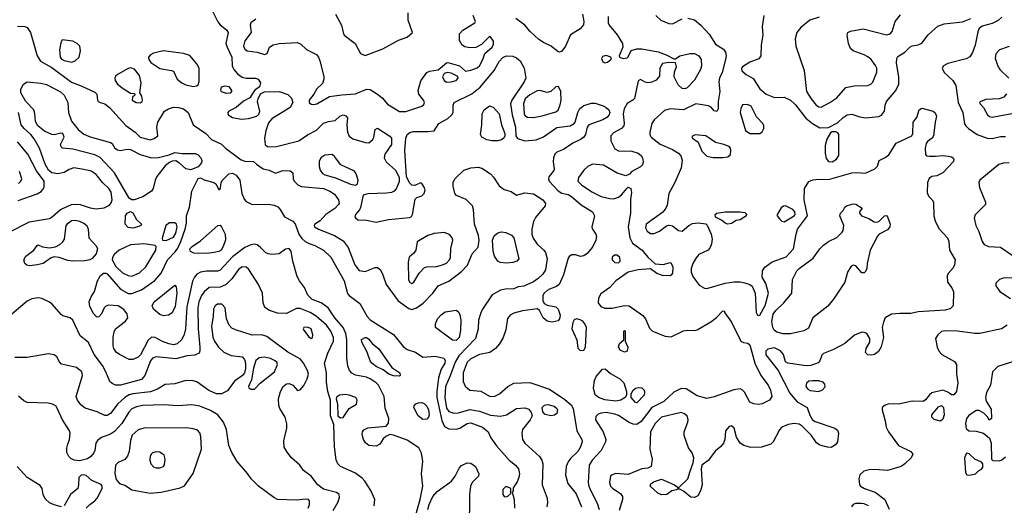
# Model space of a CAD drawing. Extents: x 1173079 to 1307053, y 522583 to 678478.
# Tile 206 of 256: x 1210414 to 1218425, y 601378 to 605330. Entities that reach past the tile are written whole.
import ezdxf

# ---------------------------------------------------------------- set-up
doc = ezdxf.new("R2010")
doc.units = 0

msp = doc.modelspace()

# ---------------------------------------------------------------- linework, layer by layer
at = {"layer": '0CON20XD'}
for points in [[(1211985.6, 605395), (1212025, 605312), (1212045, 605287.5), (1212095, 605246), (1212108.6, 605225), (1212092.1, 605135), (1212100.4, 605105), (1212139.4, 605025), (1212143.5, 604955), (1212155, 604923.6), (1212185, 604890.3), (1212225, 604862), (1212255, 604853.1), (1212333.3, 604855), (1212354, 604845), (1212374, 604815), (1212366.1, 604783.9), (1212325, 604753.8), (1212287.3, 604692.7), (1212235, 604668.2), (1212174.3, 604615.7), (1212115.8, 604585), (1212105.8, 604575), (1212110, 604555), (1212143.8, 604535), (1212215, 604519.2), (1212275, 604524.7), (1212342.5, 604545), (1212359.4, 604560.6), (1212366.4, 604583.6), (1212348.6, 604665), (1212353, 604687), (1212374.2, 604725.8), (1212405, 604743.8), (1212524.3, 604744.3), (1212595, 604720), (1212625, 604692.5), (1212635.4, 604655), (1212615.3, 604614.7), (1212466.2, 604523.8), (1212438.3, 604491.7), (1212415.6, 604425), (1212404.5, 604365), (1212410.9, 604310.9), (1212434.5, 604294.5), (1212503.2, 604296.8), (1212685, 604344.7), (1212755, 604394.2), (1212827.9, 604432.1), (1212885, 604488.1), (1212925, 604502.5), (1212981.7, 604508.3), (1213017.5, 604545), (1213045, 604556), (1213068.3, 604548.3), (1213081.7, 604531.7), (1213076.7, 604475), (1213081.4, 604415), (1213093.4, 604383.4), (1213125, 604360.4), (1213225, 604331.4), (1213255, 604328.8), (1213285.7, 604354.3), (1213296, 604375), (1213306.7, 604435), (1213325, 604446.2), (1213425, 604383.3), (1213437.5, 604365), (1213437.5, 604315), (1213383.5, 604236.5), (1213380, 604205), (1213395, 604174.2), (1213475, 604103.8), (1213500, 604045), (1213500.6, 604009.4), (1213476.9, 603953.1), (1213459.2, 603935), (1213438.8, 603925), (1213397.2, 603917.2), (1213245, 603912.9), (1213207.7, 603902.3), (1213187.9, 603802.1), (1213178.2, 603781.8), (1213145.8, 603745), (1213140.8, 603725), (1213145, 603716.7), (1213165, 603702), (1213235, 603699.2), (1213315, 603682.5), (1213415, 603702.6), (1213585, 603719.4), (1213601.1, 603728.9), (1213610, 603745), (1213631.1, 603868.9), (1213645.7, 603884.3), (1213685, 603897.5), (1213705.7, 603915), (1213711.4, 603945), (1213705, 603966.7), (1213685, 603996.7), (1213675, 604002.5), (1213629.3, 603980.7), (1213605, 603982.5), (1213585, 604002.5), (1213562, 604055), (1213547.1, 604265), (1213556.2, 604365), (1213566.2, 604395), (1213587.3, 604412.7), (1213615, 604420.8), (1213735, 604419.4), (1213785, 604426.7), (1213824, 604485), (1213898, 604525), (1213930.8, 604555), (1213941.4, 604575), (1213940, 604635), (1213948, 604655), (1214092.3, 604727.7), (1214159.3, 604780.7), (1214273.4, 604916.6), (1214315, 604988.5), (1214345, 605022.7), (1214375, 605034.5), (1214425, 605033.3), (1214455, 605020.5), (1214484.7, 604994.7), (1214518.7, 604935), (1214530.8, 604855), (1214517.7, 604825), (1214417.1, 604675), (1214408.1, 604645), (1214421.2, 604555), (1214446.6, 604455), (1214450.9, 604385), (1214465, 604362.5), (1214524.5, 604344.5), (1214615, 604353.5), (1214675, 604376.7), (1214785, 604451.8), (1214893.3, 604466.7), (1214925, 604484), (1214934.4, 604495.6), (1214953.8, 604575), (1214972.5, 604607.5), (1215005, 604630.5), (1215065, 604650), (1215095, 604649.5), (1215159.8, 604629.8), (1215186.1, 604616.1), (1215208.1, 604595), (1215214.4, 604575), (1215209.4, 604555), (1215191.4, 604535), (1215158, 604515), (1215045, 604474.2), (1215030, 604455), (1215018.1, 604395), (1215002.9, 604375), (1214975.8, 604355), (1214914.7, 604325.3), (1214837.6, 604272.4), (1214785, 604251.1), (1214768.5, 604235), (1214756.4, 604205), (1214753.8, 604173.8), (1214762, 604115), (1214758.3, 604101.7), (1214720, 604050), (1214715.7, 604035), (1214721.1, 604015), (1214795, 603936.9), (1214825, 603918.6), (1214875, 603906.4), (1214902.4, 603892.4), (1214982.4, 603822.4), (1215074.4, 603765), (1215091.3, 603735), (1215070, 603645), (1215074.4, 603625), (1215102.5, 603585), (1215107.1, 603565), (1215101.1, 603535), (1215075, 603480), (1215031.7, 603428.3), (1215005, 603407.5), (1214975.8, 603404.2), (1214935, 603415.6), (1214905, 603415.6), (1214885, 603403.1), (1214875, 603388.6), (1214837.8, 603255), (1214803.9, 603176.1), (1214782.2, 603157.8), (1214725, 603138.2), (1214705, 603125.5), (1214682.2, 603105), (1214670.6, 603085), (1214670, 603045), (1214680.5, 603020.5), (1214705.9, 603005.9), (1214775, 602992), (1214795, 602974), (1214810.7, 602925), (1214805.9, 602895), (1214795, 602880.5), (1214745, 602868.2), (1214705, 602877.3), (1214672.2, 602905), (1214644.1, 602964.1), (1214626.1, 602976.1), (1214505, 602960.8), (1214435, 602942.3), (1214405.3, 602924.7), (1214382.6, 602897.4), (1214368.9, 602805), (1214346.2, 602745), (1214316.8, 602693.2), (1214285.3, 602654.7), (1214237.6, 602622.4), (1214155, 602605.4), (1214085, 602568.8), (1214055.7, 602544.3), (1214022.7, 602455), (1214021.5, 602385), (1214037, 602347), (1214075, 602315.6), (1214165, 602306.5), (1214235, 602265.6), (1214275, 602263.3), (1214318, 602285), (1214385.5, 602344.5), (1214435, 602373.1), (1214565, 602376.9), (1214725, 602322.5), (1214849.2, 602239.2), (1214899.6, 602195), (1214916.7, 602165), (1214946.9, 601985), (1214987.1, 601915), (1214990.8, 601895), (1214976.8, 601853.2), (1214955, 601816.2), (1214895, 601759.2), (1214875, 601731.2), (1214860, 601695), (1214854.5, 601624.5), (1214874.5, 601554.5), (1214940.4, 601470.4), (1214983.9, 601365)], [(1212234.5, 605115.5), (1212245, 605090.8), (1212265.4, 605075.4), (1212345, 605064.4), (1212405, 605046.7), (1212425.9, 605054.1), (1212446.2, 605105), (1212476.7, 605125), (1212525, 605136.2), (1212673, 605143), (1212701.2, 605131.2), (1212748.3, 605088.3), (1212827.7, 605047.7), (1212845.6, 605025), (1212856.5, 604995), (1212887.7, 604867.7), (1212888.2, 604845), (1212878.1, 604811.9), (1212831.7, 604768.3), (1212806.4, 604723.6), (1212768.5, 604675), (1212768.9, 604655), (1212785, 604641.5), (1212805, 604638.5), (1212832, 604645), (1212935, 604703.5), (1213035, 604718.7), (1213145, 604726), (1213235, 604765.5), (1213265, 604761.9), (1213324.6, 604724.6), (1213363.8, 604693.8), (1213405, 604643.1), (1213505, 604581.8), (1213555, 604582.7), (1213684.6, 604625.4), (1213701.1, 604638.9), (1213708.1, 604655), (1213699.4, 604675), (1213660, 604725), (1213654.5, 604755), (1213677, 604833), (1213725, 604900), (1213748.3, 604911.7), (1213819.4, 604920.6), (1213885, 604978), (1213898.3, 604981.7), (1213993.3, 604955), (1214042, 604912), (1214085, 604918.6), (1214135, 604938.6), (1214155, 604954), (1214181.5, 605005), (1214198, 605055), (1214257.8, 605105), (1214269.6, 605130.4), (1214267.8, 605155), (1214245, 605190), (1214235, 605193.3), (1214171.7, 605128.3), (1214125, 605103.8), (1214075, 605100), (1214035, 605108.8), (1214015, 605123.3), (1213991.7, 605161.7), (1213990.8, 605215), (1214018.8, 605245), (1214117.5, 605305), (1214122.5, 605315), (1214103.8, 605365)], [(1212334, 605335), (1212294, 605305), (1212288, 605285), (1212295.7, 605224.3), (1212245, 605158), (1212234.5, 605115.5)], [(1212982.9, 605375), (1213033.1, 605285), (1213044.6, 605225), (1213054.2, 605204.2), (1213142.2, 605135), (1213185.5, 605055.5), (1213225, 605039.5), (1213367.1, 605092.9), (1213495, 605161.9), (1213565, 605188.6), (1213610, 605225), (1213574.2, 605325), (1213574.2, 605385)], [(1214805, 605065.8), (1214795, 605069.4), (1214738, 605115), (1214675, 605144.4), (1214638.9, 605168.9), (1214568.1, 605235), (1214525, 605285.6), (1214449.8, 605339.8)], [(1214993.3, 605375), (1215002.9, 605315), (1215000.8, 605289.2), (1214975, 605255.6), (1214895, 605206), (1214854.5, 605115.5), (1214825, 605074), (1214805, 605065.8)], [(1215200.6, 605355), (1215201.9, 605305), (1215210.6, 605285), (1215275, 605206), (1215317.5, 605135), (1215321.2, 605105), (1215292.5, 605035), (1215293.9, 605023.9), (1215325, 605014.4), (1215355, 605020), (1215365, 605028.8), (1215390, 605080), (1215435, 605093.8), (1215475, 605092.9), (1215607.4, 605067.4), (1215674.2, 605044.2), (1215735, 605010), (1215748.3, 605011.7), (1215785, 605036.2), (1215865, 605055.5), (1215905, 605053.8), (1215940, 605035), (1215959.5, 605005), (1215960.5, 604955), (1215952.5, 604925), (1215905, 604838), (1215845, 604775.7), (1215825, 604767.1), (1215805, 604770), (1215770.5, 604800.5), (1215740, 604865), (1215741.2, 604905), (1215757, 604947), (1215748.3, 604978.3), (1215695, 604982.5), (1215645, 604973.3), (1215622, 604935), (1215618.8, 604871.2), (1215591.4, 604838.6), (1215558.1, 604821.9), (1215525, 604815.5), (1215501.4, 604821.4), (1215465, 604842), (1215447, 604833), (1215415, 604688.8), (1215402, 604675), (1215355, 604648.5), (1215331.4, 604605), (1215324.8, 604565), (1215333.2, 604486.8), (1215329.1, 604465), (1215311.1, 604445), (1215245, 604410), (1215223.8, 604383.8), (1215223.3, 604343.3), (1215255, 604279.4), (1215285, 604263.5), (1215395, 604260.5), (1215445, 604244.4), (1215469.4, 604225), (1215482.2, 604205), (1215487.8, 604172.2), (1215481.4, 604148.6), (1215465, 604132), (1215395, 604093.3), (1215375, 604073.3), (1215345, 604060), (1215275, 604082), (1215165, 604145.6), (1215075, 604154.5), (1215037.5, 604135), (1215005, 604104.3), (1214960, 604045), (1214954.6, 604015), (1214984.8, 603984.8), (1215068.2, 603928.2), (1215145, 603891.5), (1215215.5, 603874.5), (1215245, 603872.5), (1215285, 603884.4), (1215310.8, 603905), (1215355, 603960), (1215365, 603966.7), (1215385.9, 603955.9), (1215392, 603925), (1215384.5, 603865.5), (1215383.8, 603755), (1215364.7, 603644.7), (1215376.7, 603555), (1215400.1, 603510.1), (1215478.1, 603455), (1215525, 603398), (1215583, 603343), (1215653, 603337), (1215703, 603353), (1215715, 603348.8), (1215728.5, 603315), (1215725, 603266.7), (1215715, 603250), (1215705, 603246), (1215645, 603248), (1215597.5, 603265), (1215545, 603302.5), (1215446.4, 603293.6), (1215365, 603276.2), (1215265, 603204.3), (1215215, 603151.5), (1215140.8, 603099.2), (1215122.9, 603065), (1215121.4, 603025), (1215142, 602995), (1215175, 602983.6), (1215235, 602982.7), (1215335.4, 603004.6), (1215372.2, 603002.2), (1215482.4, 602922.4), (1215505, 602896.7), (1215538.7, 602818.7), (1215562, 602795), (1215666.7, 602755), (1215715, 602748.9), (1215815, 602796.9), (1215845, 602803.5), (1215905, 602800.8), (1215925, 602806), (1216038.3, 602871.7), (1216084.2, 602905.8), (1216131.7, 602958.3), (1216145, 602960), (1216150, 602945), (1216205, 602868), (1216281.2, 602715), (1216302.7, 602702.7), (1216337.3, 602697.3), (1216355, 602683.3), (1216394.2, 602535), (1216445, 602433.5), (1216503.3, 602355), (1216522.3, 602315), (1216532.1, 602265), (1216513.3, 602235), (1216455, 602204.7), (1216425, 602199.6), (1216383.1, 602203.1), (1216355, 602218.5), (1216309.8, 602299.8), (1216295, 602315.9), (1216275, 602325.8), (1216225, 602317), (1216065, 602260), (1216005, 602246.2), (1215925, 602270), (1215836.3, 602326.3), (1215795, 602328.9), (1215735, 602299.2), (1215655.8, 602224.2), (1215556.5, 602173.5), (1215470.9, 602059.1), (1215435, 602035.3), (1215405, 602038.7), (1215371.6, 602051.6), (1215285, 602107.7), (1215255, 602119.1), (1215185, 602132.7), (1215145, 602129.2), (1215120.7, 602119.3), (1215100.2, 602099.8), (1215098.9, 602075), (1215161.8, 601975), (1215181.9, 601915), (1215180.6, 601895), (1215145.4, 601825), (1215072.7, 601745), (1215046, 601705), (1215040.3, 601565), (1215044.2, 601535), (1215059.4, 601495), (1215112.5, 601395), (1215129.2, 601345)], [(1215850.9, 605340.9), (1215905, 605329.2), (1215955, 605286), (1216023.4, 605213.4), (1216075, 605132), (1216139.4, 605089.4), (1216155.7, 605065.7), (1216160.6, 605035), (1216157.5, 605005), (1216130.2, 604899.8), (1216108.1, 604855), (1216102.5, 604825), (1216109.5, 604745), (1216097.3, 604665), (1216096.9, 604605), (1216085, 604582), (1216065, 604588), (1216038.5, 604618.5), (1216018.7, 604628.7), (1215915, 604644.5), (1215815, 604595.5), (1215705.7, 604604.3), (1215659.7, 604590.3), (1215575.7, 604515), (1215557.8, 604485), (1215540.9, 604415), (1215541.5, 604395), (1215550.5, 604375), (1215625, 604317.1), (1215725, 604272.7), (1215772.6, 604242.6), (1215792.4, 604222.4), (1215805, 604187.5), (1215794.5, 604125), (1215744.6, 604005), (1215695.6, 603915), (1215680.7, 603819.3), (1215671.4, 603795), (1215645.5, 603764.5), (1215510, 603665), (1215505.7, 603635), (1215518.7, 603608.7), (1215545, 603589.2), (1215575, 603589.2), (1215620.5, 603609.5), (1215675, 603653.3), (1215695, 603658.8), (1215725, 603652), (1215775, 603614.3), (1215805, 603610), (1215857.8, 603655), (1215889.2, 603670.8), (1215937.1, 603677.1), (1215997.5, 603667.5), (1216007.5, 603657.5), (1216040.6, 603585), (1216047.8, 603545), (1216041.9, 603505), (1216031.4, 603475), (1216015.7, 603455), (1215940.5, 603419.5), (1215916.7, 603393.3), (1215890.4, 603345), (1215877.1, 603305), (1215877.9, 603275), (1215889.5, 603239.5), (1215940.9, 603170.9), (1215985, 603144.5), (1216005, 603143.8), (1216155, 603185.3), (1216225, 603195.4), (1216275, 603195.4), (1216315, 603188.2), (1216355.6, 603175.6), (1216372.3, 603162.3), (1216396.9, 603105), (1216405.9, 602945.9), (1216416.4, 602926.4), (1216425, 602922.5), (1216435, 602926.7), (1216479.3, 603005), (1216505.5, 603105), (1216485, 603183.3), (1216454.4, 603234.4), (1216456.5, 603285), (1216475.6, 603315), (1216535, 603360), (1216650.6, 603399.4), (1216710.8, 603465), (1216730.7, 603585), (1216743.3, 603625), (1216824.2, 603735), (1216797.6, 603865), (1216800.3, 603955), (1216835, 604014), (1216866.4, 604026.4), (1216915, 604032.9), (1216995, 604029.1), (1217185, 604084.4), (1217225, 604087.1), (1217295, 604080), (1217372.5, 604115), (1217393.3, 604136.7), (1217407.5, 604185), (1217455, 604208), (1217485, 604230.8), (1217545, 604325.6), (1217672.5, 604385), (1217680, 604405), (1217682.5, 604495), (1217712.5, 604535), (1217733.3, 604595), (1217755, 604610), (1217845, 604585.8), (1217861.7, 604571.7), (1217874, 604545), (1217862, 604495), (1217849.2, 604385), (1217838.8, 604365), (1217800.5, 604339.5), (1217788.3, 604321.7), (1217780, 604285), (1217783, 604233), (1217793, 604223), (1217815, 604220), (1217865, 604218), (1217925, 604225.6), (1217968.6, 604218.6), (1217995, 604213.8), (1218007.5, 604205), (1218013.6, 604193.6), (1218011.2, 604175), (1217925.6, 604084.4), (1217875, 604060), (1217835, 604054), (1217812.7, 604037.3), (1217800, 604005), (1217797.5, 603925), (1217807.5, 603895), (1217837.5, 603865), (1217848.8, 603845), (1217852.5, 603735), (1217863.1, 603693.1), (1217892, 603632), (1217962.9, 603555), (1217972.9, 603525), (1217978.1, 603455), (1218024.3, 603375), (1218020, 603335), (1218009.5, 603310.5), (1217967.5, 603265), (1217960, 603245), (1217962.5, 603195), (1217997, 603147), (1218010.8, 603115), (1218008.7, 603001.3), (1217985, 602977.5), (1217943.7, 602966.3), (1217725, 602952.5), (1217665, 602940), (1217575, 602940), (1217507.3, 602932.7), (1217456.7, 602905), (1217440.8, 602869.2), (1217430, 602825), (1217440.8, 602745), (1217422.7, 602667.3), (1217401.2, 602628.8), (1217367.5, 602605), (1217345, 602600), (1217315, 602604), (1217295, 602622.5), (1217300, 602655), (1217331.4, 602705), (1217331.4, 602735), (1217305.4, 602775.4), (1217285, 602785.7), (1217265, 602786.9), (1217205, 602762), (1217128, 602695), (1217035, 602646.5), (1216955, 602614), (1216941.1, 602598.9), (1216924.3, 602555), (1216911.1, 602538.9), (1216850, 602515), (1216812.6, 602512.6), (1216662.5, 602535), (1216643.3, 602545), (1216627.5, 602605), (1216605, 602635.6), (1216555, 602660.9), (1216501.1, 602648.9), (1216485, 602633.3), (1216485, 602603.8), (1216584.2, 602475), (1216679.9, 602289.9), (1216740.6, 602220.6), (1216820, 602175), (1216842.7, 602112.7), (1216864.5, 602074.5), (1216885, 602059.4), (1217045, 602006.4), (1217068.6, 601988.6), (1217077.1, 601965), (1217068.5, 601895), (1217050.8, 601869.2), (1217015, 601849.6), (1216985, 601850.4), (1216925, 601868.5), (1216897.8, 601887.8), (1216857.2, 601947.2), (1216781.3, 602021.3), (1216755, 602039.2), (1216714.3, 602044.3), (1216665, 602036.5), (1216614.6, 602015.4), (1216596.7, 601993.3), (1216544.5, 601895), (1216525, 601874.5), (1216449.1, 601850.9), (1216362.2, 601847.8), (1216304.6, 601864.6), (1216275, 601884), (1216245, 601932.5), (1216227.5, 602005), (1216205, 602024), (1216185, 602020.8), (1216155.7, 601985), (1216151.1, 601915), (1216140.6, 601885), (1216115.7, 601855), (1216075, 601821.4), (1216015, 601742.5), (1215963.8, 601705), (1215959.2, 601675), (1215966.9, 601545), (1215951.8, 601495), (1215930, 601455), (1215905, 601440.5), (1215875, 601444.4), (1215815, 601493.8), (1215785, 601510), (1215765, 601510), (1215757, 601503), (1215720, 601495), (1215680, 601465), (1215635, 601464), (1215605, 601478), (1215543.3, 601535), (1215548.3, 601551.7), (1215571.3, 601568.7), (1215635, 601590), (1215742.5, 601545), (1215775, 601520), (1215849.5, 601595), (1215869.4, 601655), (1215894, 601725), (1215898.8, 601765), (1215886, 601805), (1215855.6, 601845.6), (1215820, 601945), (1215820, 601975), (1215850, 602055), (1215852.9, 602075), (1215844.5, 602104.5), (1215823.7, 602123.7), (1215795, 602132.2), (1215635, 602096.4), (1215583.8, 602045), (1215547.3, 601975), (1215540, 601835), (1215560, 601755), (1215552.5, 601695), (1215525, 601681.2), (1215475, 601676), (1215365, 601628.8), (1215265, 601636.7), (1215233.3, 601626.7), (1215222, 601615), (1215213.1, 601565), (1215221.9, 601535), (1215240.8, 601515), (1215302.5, 601475), (1215318.7, 601448.7), (1215317.8, 601425), (1215290.3, 601335)], [(1215590, 605365), (1215630.8, 605325), (1215695, 605298.6), (1215725, 605295.7), (1215802.6, 605337.4)], [(1216468.9, 605365), (1216455.8, 605274.2), (1216458.9, 605205), (1216446.2, 605125), (1216443.8, 605035), (1216427.8, 605012.2), (1216355, 604983.1), (1216295, 604946.5), (1216285.7, 604935), (1216290, 604915), (1216324, 604885), (1216382.6, 604852.6), (1216435, 604768), (1216487.5, 604725), (1216555, 604696.4), (1216635, 604698.5), (1216685.7, 604675), (1216725, 604638.1), (1216809.5, 604529.5), (1216865, 604486.4), (1216925, 604450.6), (1216995, 604452.5), (1217068.8, 604491.2), (1217113.3, 604535), (1217145, 604556), (1217185, 604560), (1217248.3, 604538.3), (1217295, 604530.5), (1217405, 604542.9), (1217426.6, 604553.4), (1217450.8, 604585), (1217455.6, 604635), (1217465.6, 604665), (1217543.1, 604755), (1217565.4, 604804.6), (1217567.8, 604865), (1217547.9, 604975), (1217550.4, 605015), (1217559.1, 605030.9), (1217615, 605066), (1217655, 605106), (1217675, 605116), (1217725, 605124), (1217755, 605140), (1217805, 605205.8), (1217885, 605278.5), (1217935, 605296.2), (1218085, 605312.5), (1218151.4, 605338.6)], [(1216919.4, 605350.6), (1216843, 605327), (1216769.2, 605265), (1216738.1, 605225), (1216722.2, 605175), (1216729.4, 605115), (1216797.4, 604917.4), (1216816.5, 604746.5), (1216852.3, 604685), (1216895, 604635.5), (1216915, 604620.5), (1216935, 604618.5), (1217005, 604655.3), (1217061.8, 604695), (1217135, 604778.6), (1217202.7, 604792.7), (1217315.5, 604794.5), (1217338.8, 604805), (1217355, 604821.2), (1217387.8, 604902.2), (1217387.5, 604935), (1217377.4, 604957.4), (1217341.1, 605005), (1217315, 605028.2), (1217284.3, 605045), (1217196.2, 605076.2), (1217174.6, 605095), (1217156.2, 605135), (1217145.8, 605204.2), (1217151.2, 605225), (1217174.5, 605235.5), (1217276.5, 605256.5), (1217465, 605206.7), (1217495, 605214.4), (1217511.4, 605235), (1217536.2, 605313.8), (1217580.8, 605369.2)], [(1218405, 605350), (1218375, 605323.1), (1218325, 605299.1), (1218243.8, 605276.2), (1218220.7, 605259.3), (1218208.9, 605231.1), (1218187.8, 605122.2), (1218167.1, 605062.9), (1218143.3, 605026.7), (1218115, 605011.2), (1217965, 604973.8), (1217930, 604955), (1217918.1, 604935), (1217935, 604899.2), (1218006, 604835), (1218030.8, 604795), (1218049.2, 604655), (1218087.9, 604575), (1218102.3, 604482.3), (1218111.5, 604465), (1218134.4, 604444.4), (1218205, 604395.4), (1218285, 604366.7), (1218325, 604363.2), (1218395, 604378.5), (1218435, 604380.6)], [(1210395, 605278.5), (1210455, 605274.5), (1210475, 605266.5), (1210501.9, 605225), (1210556.5, 605035), (1210583.6, 604993.6), (1210675, 604942), (1210835, 604820.8), (1210915, 604792.5), (1211025, 604741.2), (1211040, 604725), (1211046.7, 604675), (1211053.3, 604665), (1211067.5, 604655), (1211105, 604646), (1211145, 604615.5), (1211277.6, 604467.6), (1211352.2, 604415), (1211395, 604372.7), (1211475, 604353.5), (1211508, 604362), (1211538.8, 604385), (1211530.5, 604455), (1211536.4, 604495), (1211591.1, 604585), (1211624.2, 604605.8), (1211665, 604617.8), (1211705, 604616.6), (1211745.2, 604605.2), (1211783.6, 604575), (1211824.6, 604474.6), (1211926.9, 604405), (1211975, 604354), (1212055, 604315.8), (1212087.1, 604285), (1212215, 604188.5), (1212245, 604178), (1212315, 604175.6), (1212340.8, 604155), (1212395, 604117.1), (1212442.5, 604105), (1212495, 604080), (1212555, 604102.5), (1212615, 604100), (1212636.7, 604085), (1212640, 604035), (1212647.5, 604015), (1212677.5, 603985), (1212705, 603973.1), (1212885, 603955.2), (1212938.1, 603935), (1212975, 603910.9), (1213006.4, 603865), (1213011.9, 603835), (1213008.1, 603825), (1212976.6, 603793.4), (1212905, 603744.5), (1212857.7, 603692.3), (1212816.2, 603665), (1212809.2, 603655), (1212812, 603645), (1212843.8, 603625), (1212975, 603572.5), (1213045, 603530.9), (1213085.3, 603475), (1213139.1, 603335), (1213175, 603290), (1213225, 603280), (1213305, 603314.4), (1213325, 603313.1), (1213348.1, 603295), (1213368.5, 603255), (1213394.7, 603174.7), (1213493, 603043), (1213579.8, 602979.8), (1213605, 602972.2), (1213642, 602985), (1213695.9, 603024.1), (1213774.4, 603105), (1213818.8, 603165), (1213905, 603202.9), (1214009.6, 603280.4), (1214057.6, 603332.4), (1214096.4, 603423.6), (1214145, 603478.8), (1214152.7, 603535), (1214145.5, 603575), (1214112.9, 603665), (1214105.6, 603785.6), (1214098, 603815), (1214047.2, 603867.2), (1213968.3, 603898.3), (1213954, 603915), (1213940.8, 603975), (1213940, 604005), (1213955, 604033.8), (1214027.5, 604105), (1214083.4, 604123.4), (1214145, 604130), (1214175, 604121.3), (1214245, 604074.6), (1214269.1, 604049.1), (1214315, 603978), (1214355, 603949.3), (1214413, 603933), (1214455, 603903.3), (1214525, 603920), (1214595, 603913.1), (1214670.6, 603865), (1214691.1, 603835), (1214690, 603815), (1214609.1, 603720.9), (1214593.2, 603686.8), (1214581.5, 603625), (1214581.5, 603585), (1214592.4, 603552.4), (1214625, 603502.9), (1214679.2, 603455), (1214690.8, 603435), (1214704.4, 603385), (1214692.1, 603295), (1214669.9, 603260.1), (1214632.5, 603222.5), (1214595, 603195.4), (1214515, 603162), (1214470, 603155), (1214435, 603140), (1214365, 603138.1), (1214325, 603129.5), (1214258.3, 603091.7), (1214179.2, 602975), (1214165.6, 602944.4), (1214147.5, 602885), (1214144.4, 602815.6), (1214120.9, 602735), (1213986.3, 602593.7), (1213956.2, 602543.8), (1213917.3, 602432.7), (1213878.3, 602345), (1213873.3, 602255), (1213885, 602168.1), (1213905, 602142.7), (1213945, 602127.9), (1213985, 602131.5), (1214075, 602158.1), (1214156, 602145), (1214245, 602111.8), (1214325, 602102.3), (1214374.7, 602115.3), (1214455, 602165.6), (1214525, 602171.4), (1214555, 602160), (1214574.5, 602134.5), (1214582.5, 602105), (1214568.1, 602075), (1214505.8, 601995), (1214500, 601965), (1214505.8, 601915), (1214524.2, 601885), (1214644.1, 601774.1), (1214661.2, 601745), (1214669.6, 601715), (1214665.4, 601545), (1214706.5, 601435), (1214709.1, 601400.9), (1214701.9, 601365)], [(1210835, 604983.8), (1210865, 604995.5), (1210896.7, 605025), (1210907.7, 605077.7), (1210903.9, 605113.9), (1210884.1, 605134.1), (1210845, 605156), (1210760, 605165), (1210748.8, 605141.2), (1210738.5, 605085), (1210743.1, 605025), (1210755, 605009.1), (1210775, 604997.1), (1210835, 604983.8)], [(1218465, 605110.5), (1218386.2, 605083.8), (1218356.9, 605053.1), (1218350.8, 605015), (1218374.7, 604945), (1218388.5, 604925), (1218462.1, 604855)], [(1211825, 604787.5), (1211855, 604791.2), (1211865, 604800), (1211874.4, 604825.6), (1211874.4, 604935), (1211855, 604970.8), (1211798.5, 605038.5), (1211745.3, 605055.3), (1211585, 605075.3), (1211502, 605058), (1211479.2, 605045), (1211462.5, 605025), (1211464.2, 605005), (1211480.3, 604980.3), (1211555, 604931.4), (1211647.7, 604917.7), (1211665, 604910), (1211696, 604845), (1211734, 604815), (1211765, 604801.1), (1211825, 604787.5)], [(1215175, 604977.5), (1215195, 604983.3), (1215222.5, 605005), (1215227.5, 605015), (1215222.5, 605025), (1215185, 605038.8), (1215155, 605030), (1215146.7, 605015), (1215157, 604987), (1215175, 604977.5)], [(1211395, 604652.5), (1211411.2, 604665), (1211413.8, 604675), (1211407.3, 604707.3), (1211390, 604735), (1211401.4, 604815), (1211388.1, 604875), (1211348.2, 604928.2), (1211317.6, 604937.6), (1211295, 604933.5), (1211196.9, 604875), (1211186.5, 604855), (1211189.5, 604835), (1211208.9, 604805), (1211255, 604769.4), (1211315, 604732.5), (1211348.3, 604728.3), (1211350, 604715), (1211331.7, 604698.3), (1211327.5, 604675), (1211362.5, 604655), (1211395, 604652.5)], [(1213885, 604821.1), (1213925, 604824.4), (1213964.1, 604835.9), (1213980, 604855), (1213978, 604868), (1213925, 604896), (1213895, 604900.8), (1213867, 604893), (1213854.4, 604865), (1213868.1, 604835), (1213885, 604821.1)], [(1211325, 603863.1), (1211305, 603876.9), (1211184.7, 604084.7), (1211069.1, 604209.1), (1211025, 604229.7), (1210845, 604277.5), (1210761.2, 604285), (1210750, 604295), (1210745.8, 604314.2), (1210775.5, 604374.5), (1210765, 604403.8), (1210747.1, 604407.1), (1210695, 604393.1), (1210675, 604394.5), (1210615, 604422.2), (1210561.1, 604465), (1210542.6, 604502.6), (1210536.7, 604566.7), (1210528.2, 604595), (1210464.6, 604665), (1210423.1, 604735), (1210421.9, 604765), (1210445.8, 604805), (1210475, 604824.3), (1210586.4, 604813.6), (1210631.7, 604801.7), (1210745, 604742.2), (1210774.5, 604715), (1210805.9, 604655.9), (1210810.4, 604575), (1210835.4, 604505.4), (1210889.4, 604435), (1210935, 604399.4), (1210987.6, 604377.6), (1211151.8, 604331.8), (1211165, 604322.5), (1211187.8, 604285), (1211209.6, 604269.6), (1211235, 604265.4), (1211285, 604276.5), (1211315, 604274.7), (1211395, 604233.1), (1211485, 604204.6), (1211542.8, 604207.2), (1211629.5, 604230.5), (1211675, 604250), (1211735, 604240), (1211845, 604240), (1211865, 604228.9), (1211886.7, 604205), (1211894.4, 604185), (1211893.1, 604165), (1211866.6, 604133.4), (1211805, 604107.5), (1211765, 604116.9), (1211715, 604163.5), (1211685, 604180.6), (1211655, 604178.6), (1211632.1, 604167.9), (1211598.2, 604141.8), (1211530, 604055), (1211516.4, 604025), (1211500.5, 603955), (1211485.6, 603935), (1211415, 603887.8), (1211345, 603864.4), (1211325, 603863.1)], [(1212095, 604728.6), (1212055, 604744), (1212050.8, 604755), (1212055, 604782.5), (1212085, 604790.8), (1212115, 604785.6), (1212136.9, 604755), (1212136.9, 604745), (1212125, 604732.2), (1212095, 604728.6)], [(1214595, 604533.8), (1214665, 604547.3), (1214775, 604580.6), (1214795, 604594), (1214812.4, 604637.6), (1214819.2, 604675), (1214817.7, 604745), (1214798.8, 604785), (1214775, 604784), (1214735, 604746.2), (1214705, 604736.2), (1214645, 604753.8), (1214625, 604751.2), (1214565, 604719.2), (1214526.7, 604685), (1214512.8, 604645), (1214518.2, 604565), (1214525, 604551.4), (1214545, 604537.8), (1214595, 604533.8)], [(1218443.3, 604726.7), (1218421.8, 604698.2), (1218383.7, 604686.3), (1218275, 604680.9), (1218228.3, 604661.7), (1218224.2, 604655), (1218229.2, 604645), (1218255.4, 604615.4), (1218288.6, 604555), (1218305, 604540.8), (1218325, 604535.7), (1218485, 604565.6)], [(1214305, 604344.7), (1214255, 604345.3), (1214215, 604353.4), (1214174.7, 604374.7), (1214162.2, 604395), (1214173.1, 604475), (1214175.8, 604565), (1214194, 604595), (1214235, 604629.2), (1214265, 604617.1), (1214314.4, 604565), (1214332.7, 604475), (1214360, 604405), (1214361.6, 604385), (1214353.1, 604365), (1214335, 604351.8), (1214305, 604344.7)], [(1216435, 604404), (1216455, 604416.7), (1216469.2, 604445), (1216469.2, 604465), (1216460, 604485), (1216409.6, 604539.6), (1216365, 604626.2), (1216335, 604640), (1216295, 604636.7), (1216281.7, 604608.3), (1216275.7, 604575), (1216318.6, 604428.6), (1216355, 604404), (1216435, 604404)], [(1210815, 604110), (1210774.6, 604085.4), (1210723.8, 604076.2), (1210675, 604083.4), (1210647.5, 604105), (1210619.5, 604155), (1210573.4, 604285), (1210530.8, 604360.8), (1210504.7, 604395), (1210448.9, 604445), (1210424.6, 604475), (1210402.9, 604575)], [(1216135, 604207.5), (1216175, 604214), (1216195.9, 604234.1), (1216200, 604265), (1216197.5, 604285), (1216185, 604298.8), (1216142.5, 604315), (1216075, 604330), (1215995, 604385.6), (1215908.3, 604391.7), (1215881.7, 604378.3), (1215888.8, 604365), (1215933, 604333), (1215965, 604258.8), (1216005, 604220), (1216055, 604207.5), (1216135, 604207.5)], [(1217025, 604173.9), (1217060, 604195), (1217077.5, 604225), (1217077.5, 604395), (1217069.3, 604409.3), (1217055, 604417.5), (1217025, 604417.5), (1217010.7, 604409.3), (1216982.2, 604357.8), (1216968.2, 604305), (1216966.7, 604245), (1216975, 604200.8), (1216995, 604176.5), (1217025, 604173.9)], [(1210401.2, 603858.8), (1210555.9, 603914.1), (1210588.5, 603931.5), (1210603.1, 603946.9), (1210611.9, 603968.1), (1210612.8, 604015), (1210550.1, 604100.1), (1210479.6, 604235), (1210394.7, 604334.7)], [(1213145, 603983.8), (1213161.2, 603995), (1213167.5, 604025), (1213150.8, 604075), (1213136.4, 604096.4), (1213027.6, 604147.6), (1212975, 604217.8), (1212955, 604231.8), (1212895, 604227.9), (1212865, 604206.7), (1212850.8, 604175), (1212850.4, 604135), (1212857.1, 604105), (1212877.7, 604077.7), (1212896.9, 604066.9), (1212983, 604043), (1213105, 603991.9), (1213145, 603983.8)], [(1218465.4, 604164.6), (1218415, 604162.7), (1218379.5, 604150.5), (1218224.4, 604025), (1218217.8, 604005), (1218223.5, 603965), (1218270.8, 603845), (1218272, 603825), (1218188.3, 603741.7), (1218180, 603715), (1218192.9, 603655), (1218218.6, 603605), (1218244.3, 603525), (1218261.2, 603501.2), (1218295, 603484.4), (1218395, 603477.8), (1218488.6, 603415)], [(1210322.4, 603597.6), (1210494.5, 603685.5), (1210655, 603713.1), (1210676.5, 603725), (1210744.5, 603785), (1210835, 603826.2), (1210865, 603830), (1210905, 603824.7), (1210988.1, 603798.1), (1211035, 603790.5), (1211101.5, 603798.5), (1211145, 603820.9), (1211159.2, 603840.8), (1211164.7, 603865), (1211157.2, 603927.2), (1211139.7, 603955), (1211087.2, 604005), (1211035, 604069.5), (1210995, 604096.5), (1210935, 604111.8), (1210855, 604123.1), (1210815, 604110)], [(1210403, 603997), (1210424, 604015), (1210430.8, 604035), (1210411.9, 604095)], [(1213615, 601224.2), (1213671.6, 601425), (1213693.1, 601535), (1213682.5, 601635), (1213694.6, 601734.6), (1213681.7, 601801.7), (1213661.2, 601845), (1213565, 601908.6), (1213455, 601949.2), (1213425, 601953.8), (1213392.7, 601937.3), (1213371.9, 601918.1), (1213344.2, 601875.8), (1213315, 601858.8), (1213255, 601863.8), (1213227.7, 601887.7), (1213212, 601915), (1213200, 601955), (1213202.5, 601975), (1213215, 601992.5), (1213245, 602007.5), (1213395, 602023.3), (1213413.9, 602046.1), (1213418, 602085), (1213387.6, 602167.6), (1213380, 602265), (1213333.3, 602355), (1213314.6, 602375), (1213265, 602408.3), (1213235, 602420.2), (1213147.1, 602437.1), (1213115, 602454.4), (1213097.5, 602475), (1213084, 602514), (1213074, 602575), (1213074.8, 602724.8), (1213065.9, 602775.9), (1213046.5, 602825), (1212978.9, 602905), (1212924.3, 602984.2), (1212866.8, 603026.8), (1212794, 603054), (1212758.2, 603088.2), (1212731.5, 603151.5), (1212689.1, 603205), (1212670.5, 603240.5), (1212634.7, 603364.7), (1212623.6, 603443.6), (1212605, 603466.7), (1212575, 603463.1), (1212524.5, 603425.5), (1212465, 603420), (1212435, 603424.2), (1212415, 603434), (1212370.1, 603480.1), (1212345, 603497.1), (1212323, 603503), (1212295, 603498.8), (1212245, 603475.6), (1212145, 603400.7), (1212045, 603292.1), (1212025, 603284.6), (1211932.2, 603282.2), (1211885, 603274.6), (1211855, 603259.5), (1211835, 603235.7), (1211819, 603201), (1211773.1, 602993.1), (1211761.8, 602815), (1211752.7, 602767.3), (1211733.7, 602726.3), (1211695, 602692), (1211665, 602685.3), (1211627, 602693), (1211575, 602710), (1211515, 602744.5), (1211485, 602747.8), (1211458.3, 602721.7), (1211397.6, 602602.4), (1211376.9, 602583.1), (1211335, 602565.6), (1211305, 602564.4), (1211225.7, 602605), (1211199.4, 602625), (1211178.6, 602655), (1211172.9, 602675), (1211173, 602747), (1211181.2, 602788.8), (1211193.8, 602815), (1211273.6, 602876.4), (1211294.4, 602905), (1211288.9, 602935), (1211261.8, 602971.8), (1211215, 603001.4), (1211135, 603005.6), (1211115, 602998.6), (1211100.8, 602985), (1211078, 602935), (1211058.3, 602911.7), (1211045, 602908.8), (1211035, 602914), (1211015, 602938), (1210984.4, 602995), (1210978.6, 603035), (1210994.2, 603075), (1211022, 603118), (1211046.7, 603205), (1211070.7, 603249.3), (1211095, 603267.8), (1211115, 603268.5), (1211125, 603262.5), (1211235, 603136.5), (1211295, 603101.1), (1211325, 603100.9), (1211405, 603131.1), (1211513, 603207), (1211565, 603266.7), (1211615.9, 603375), (1211679.9, 603440.1), (1211700.2, 603469.8), (1211726, 603524), (1211761.1, 603625), (1211771.8, 603675), (1211771.5, 603735), (1211796.4, 603805), (1211815.4, 603935), (1211865, 604037.5), (1211885, 604043.3), (1211915, 604026), (1211994.2, 604004.2), (1212010, 603995), (1212035, 603947.5), (1212041.7, 603948.3), (1212048.3, 603961.7), (1212052, 604005), (1212064.3, 604025), (1212115, 604075.6), (1212145, 604082.2), (1212175, 604064.4), (1212204.6, 604024.6), (1212221.9, 603915), (1212239.7, 603869.7), (1212255, 603850), (1212305, 603825.5), (1212435, 603827.9), (1212485, 603820), (1212515, 603806.7), (1212534.2, 603784.2), (1212566.9, 603725), (1212635, 603689.7), (1212655, 603670), (1212685.8, 603585.8), (1212709.1, 603549.1), (1212735.3, 603525.3), (1212769.6, 603509.6), (1212815, 603493.4), (1212884.4, 603455), (1212946.4, 603396.4), (1213053.8, 603203.8), (1213081.9, 603101.9), (1213094.8, 603084.8), (1213180.4, 603020.4), (1213240.3, 602915), (1213265, 602888.2), (1213455, 602768.5), (1213535, 602670), (1213566.6, 602646.6), (1213634.3, 602624.3), (1213695, 602583.8), (1213795, 602590.5), (1213865, 602576), (1213875, 602557.5), (1213871.8, 602535), (1213843.1, 602485), (1213821.6, 602415), (1213806.3, 602305), (1213807, 602255), (1213847.7, 602067.7), (1213870.1, 602020.1), (1213905, 602000.9), (1213965, 601996.7), (1213995, 602006.7), (1214055, 602043.5), (1214085, 602049.7), (1214178.1, 602015), (1214224.4, 601975), (1214248, 601928), (1214292.6, 601862.6), (1214395, 601745.6), (1214448, 601705), (1214472, 601675), (1214480, 601635), (1214475.6, 601605), (1214461.3, 601568.7), (1214428.3, 601521.7), (1214427.5, 601495), (1214420, 601485), (1214435.8, 601425.8), (1214440, 601355)], [(1216625, 602773.1), (1216575, 602788.2), (1216553.2, 602803.2), (1216541.1, 602825), (1216534.3, 602875), (1216545, 602933.1), (1216565, 602964.6), (1216632.2, 603025), (1216696, 603105), (1216700.8, 603215), (1216737.1, 603285), (1216755.8, 603305), (1216869.8, 603390.2), (1216923.1, 603465), (1216953.1, 603495), (1216995, 603524.5), (1217063, 603557), (1217105, 603600), (1217114, 603615), (1217118, 603655), (1217086.7, 603735), (1217093.3, 603755), (1217113.6, 603776.4), (1217127.5, 603805), (1217140, 603815), (1217175, 603826.2), (1217195, 603831.2), (1217217.7, 603827.7), (1217267, 603797), (1217247.5, 603765), (1217247.5, 603755), (1217262.5, 603735), (1217321.3, 603711.3), (1217365, 603684), (1217385, 603681.2), (1217402.7, 603687.3), (1217450, 603735), (1217465, 603736.7), (1217475.6, 603725.6), (1217496.4, 603666.4), (1217492.9, 603645), (1217475, 603620), (1217405.9, 603584.1), (1217392.3, 603567.7), (1217334.5, 603455.5), (1217308.6, 603345), (1217305.5, 603304.5), (1217295, 603281.2), (1217285, 603271.2), (1217265, 603268.8), (1217217.3, 603327.3), (1217195, 603332), (1217180, 603325), (1217148, 603275), (1217128, 603195), (1217035.6, 603055), (1216990.1, 602999.9), (1216867.5, 602905), (1216831.1, 602818.9), (1216793.1, 602796.9), (1216685, 602773.9), (1216625, 602773.1)], [(1216635, 603684.4), (1216715, 603734.6), (1216722.5, 603745), (1216719.5, 603765), (1216705, 603784.2), (1216645, 603816.2), (1216627, 603813), (1216610.5, 603799.5), (1216575.7, 603745), (1216575.8, 603735), (1216595, 603709.2), (1216615, 603690.6), (1216635, 603684.4)], [(1211335, 603634.5), (1211295, 603639.4), (1211273.1, 603665), (1211274.4, 603735), (1211288, 603755), (1211315, 603770), (1211335, 603758.8), (1211363.2, 603703.2), (1211403.8, 603665), (1211400, 603655), (1211384.3, 603645.7), (1211335, 603634.5)], [(1216176.4, 603666.4), (1216155, 603673.8), (1216125, 603698.8), (1216074.1, 603724.1), (1216073.3, 603745), (1216085, 603756.2), (1216155, 603767.1), (1216275, 603766.9), (1216315, 603761.2), (1216328.8, 603745), (1216313.8, 603725), (1216275, 603702.5), (1216242.5, 603695), (1216205, 603671.2), (1216176.4, 603666.4)], [(1210495, 603328.1), (1210472.4, 603332.4), (1210455, 603346.7), (1210446.9, 603375), (1210464.4, 603405), (1210528, 603455), (1210555, 603492.5), (1210565, 603497.5), (1210600.3, 603480.3), (1210655, 603474.4), (1210705, 603481.1), (1210740.6, 603499.4), (1210765, 603521.4), (1210778.5, 603545), (1210792.9, 603655), (1210806.7, 603675), (1210835, 603694.6), (1210865, 603699.6), (1210893.1, 603693.1), (1210935, 603674.3), (1210960, 603655), (1210971.4, 603625), (1210977.5, 603555), (1211035, 603488.6), (1211046.2, 603465), (1211036.5, 603425), (1211002.4, 603387.6), (1210983.2, 603376.8), (1210942.6, 603367.4), (1210844.6, 603364.6), (1210805, 603369.4), (1210735, 603394), (1210695, 603400), (1210668.8, 603391.2), (1210605, 603346.4), (1210555, 603334.6), (1210495, 603328.1)], [(1211605, 603534.3), (1211665, 603560.5), (1211685, 603592.2), (1211694.3, 603645), (1211688.4, 603665), (1211675, 603676.9), (1211633.4, 603676.6), (1211603.5, 603655), (1211572, 603552), (1211576.7, 603536.7), (1211605, 603534.3)], [(1211935, 603427.9), (1211830.9, 603430.9), (1211802.4, 603442.4), (1211799.2, 603465), (1211818, 603485), (1211885, 603531.4), (1212024.6, 603655.4), (1212045, 603657.1), (1212056.7, 603645), (1212086.5, 603585), (1212087.9, 603537.9), (1212070.4, 603485), (1212051.8, 603455), (1212035, 603442.5), (1211995, 603434.6), (1211935, 603427.9)], [(1213605, 603184.3), (1213619.2, 603195), (1213663.2, 603266.8), (1213707.5, 603312.5), (1213725, 603320), (1213805, 603322.5), (1213855, 603335.5), (1213885, 603348.2), (1213911.5, 603375), (1213918.5, 603395), (1213922, 603468), (1213936.5, 603535), (1213933.1, 603555), (1213911.4, 603581.4), (1213867.2, 603597.2), (1213785, 603590), (1213735, 603574.4), (1213647, 603523), (1213635.9, 603454.1), (1213619.7, 603430.3), (1213583.4, 603396.6), (1213573.2, 603356.8), (1213575.8, 603215), (1213585, 603193.8), (1213605, 603184.3)], [(1214375, 603348.8), (1214323.6, 603353.6), (1214304, 603365), (1214277.1, 603405), (1214265.5, 603445.5), (1214261.5, 603535), (1214275, 603570), (1214305, 603594.4), (1214335, 603602.5), (1214369.2, 603599.2), (1214415, 603576.5), (1214435, 603554), (1214474.3, 603385), (1214458, 603365), (1214425, 603354.6), (1214375, 603348.8)], [(1211325, 603244), (1211389.4, 603270.6), (1211440.1, 603319.9), (1211520, 603455), (1211523.9, 603483.9), (1211515, 603493.3), (1211425, 603506.9), (1211315, 603498.2), (1211221.9, 603455), (1211182.1, 603417.9), (1211168.4, 603395), (1211166.4, 603375), (1211195, 603321.8), (1211249.7, 603269.7), (1211295, 603248.9), (1211325, 603244)], [(1215285, 603350), (1215300, 603365), (1215296, 603395), (1215275, 603414), (1215252.5, 603415), (1215235, 603397.5), (1215234, 603375), (1215255, 603354.2), (1215285, 603350)], [(1213297.5, 601375), (1213303.1, 601425), (1213269.5, 601499.5), (1213222.5, 601575), (1213199.6, 601599.6), (1213141.3, 601641.3), (1213024.1, 601694.1), (1213003.3, 601715), (1212988.6, 601748.6), (1212976.2, 601855), (1212970.8, 602035), (1212942, 602105), (1212941.2, 602235), (1212920, 602305), (1212911.1, 602381.1), (1212910.8, 602455), (1212893.6, 602535), (1212920.4, 602615), (1212967.1, 602715), (1212967.1, 602745), (1212945.9, 602795), (1212909.1, 602845), (1212826.6, 602916.6), (1212776.6, 602946.6), (1212695, 602980.4), (1212665, 602980.4), (1212585, 602939.1), (1212511.1, 602941.1), (1212445, 602962.1), (1212408.8, 602988.8), (1212393.8, 603025), (1212389.6, 603105), (1212356.1, 603175), (1212278, 603298), (1212255, 603316.2), (1212225, 603318), (1212195, 603296.2), (1212140.2, 603219.8), (1212093.9, 603176.1), (1212045, 603154.1), (1211955, 603149.6), (1211913.5, 603116.5), (1211892.8, 603085), (1211872.3, 603035), (1211863.4, 602985), (1211865.7, 602815), (1211880.5, 602665), (1211880, 602635), (1211873.1, 602616.9), (1211839.6, 602600.4), (1211775, 602593.8), (1211685, 602570.6), (1211525, 602587.5), (1211495, 602576.5), (1211477.5, 602555), (1211431.2, 602435), (1211405, 602402.8), (1211235, 602356.2), (1211193.3, 602355), (1211165, 602368.1), (1211147.1, 602385), (1211115.5, 602465), (1211087.3, 602515), (1211020, 602605), (1210973.2, 602703.2), (1210906.4, 602756.4), (1210845, 602886), (1210823, 602903), (1210765, 602919.2), (1210749.7, 602929.7), (1210678.1, 603015), (1210655, 603032.2), (1210595, 603060.5), (1210565, 603067.5), (1210512.6, 603057.4), (1210475, 603039.4), (1210315.2, 602904.8)], [(1218495, 603229.5), (1218415, 603226.5), (1218384.7, 603215.3), (1218357.1, 603185), (1218357.1, 603165), (1218387.6, 603117.6), (1218475, 603061.2)], [(1211585, 602919.2), (1211555, 602929.6), (1211503.1, 602975), (1211491.9, 603005), (1211508.9, 603035), (1211675, 603168.8), (1211685.4, 603155.4), (1211692.5, 603105), (1211678, 602995), (1211655, 602945.8), (1211625, 602924.5), (1211585, 602919.2)], [(1212965.5, 601335), (1213003.6, 601406.4), (1213015.8, 601445), (1213012, 601465), (1212992.1, 601482.1), (1212885, 601510.9), (1212838.9, 601545), (1212785, 601615.8), (1212722.4, 601662.4), (1212694, 601705), (1212625.4, 601765.4), (1212589.7, 601809.7), (1212565, 601852.5), (1212562.5, 601902.5), (1212586, 602005), (1212587.7, 602042.3), (1212574.3, 602095), (1212530.6, 602165), (1212521.3, 602191.3), (1212520.6, 602245), (1212534.6, 602305.4), (1212557.1, 602345), (1212585, 602365.5), (1212605, 602370), (1212636, 602355), (1212675, 602313.8), (1212695, 602318), (1212725, 602354), (1212752.6, 602407.4), (1212762.1, 602445), (1212756.2, 602475), (1212723.6, 602535), (1212697.3, 602567.3), (1212595, 602625.4), (1212425, 602751.9), (1212385, 602764.5), (1212304, 602764), (1212170, 602805), (1212140.8, 602820.8), (1212119.2, 602845), (1212097.1, 602895), (1212086.4, 602986.4), (1212058.8, 603015), (1212023.8, 603015), (1212005, 603002), (1211989.2, 602975), (1211987.1, 602915), (1211973.8, 602836.2), (1211986.4, 602746.4), (1211999.3, 602715), (1212031.5, 602665), (1212075, 602625.4), (1212135, 602597.5), (1212225, 602585.4), (1212243.7, 602563.7), (1212251.3, 602535), (1212250, 602485), (1212242.5, 602455), (1212225.4, 602434.6), (1212162.5, 602387.5), (1212105, 602310), (1212055.9, 602284.1), (1212015.9, 602285.9), (1211953.4, 602313.4), (1211855, 602382.5), (1211825, 602391.1), (1211765, 602393.1), (1211675, 602367.1), (1211597.6, 602362.4), (1211535, 602323.6), (1211479.1, 602300.9), (1211335, 602285.2), (1211303.8, 602276.2), (1211268.5, 602255), (1211212.7, 602205), (1211153.6, 602126.4), (1211125, 602108.2), (1211105, 602108.5), (1211045, 602138.2), (1210945, 602167.8), (1210911.9, 602195), (1210883.3, 602235), (1210873.5, 602265), (1210924.4, 602435), (1210920, 602465), (1210875, 602499.1), (1210755, 602526.4), (1210737.5, 602545), (1210715.4, 602585.4), (1210695, 602601.9), (1210645, 602610.4), (1210475, 602580), (1210375, 602580)], [(1213965, 602720), (1213935, 602722.9), (1213796.2, 602825), (1213798, 602855), (1213814.3, 602895), (1213841.7, 602928.3), (1213875, 602951.5), (1213965, 602965.6), (1213982.9, 602952.9), (1213995, 602928), (1214002.4, 602885), (1214000.6, 602799.4), (1213988.5, 602745), (1213965, 602720)], [(1214975, 602638.8), (1215005, 602640), (1215018, 602665), (1215024.3, 602824.3), (1215012.5, 602855), (1214995, 602876.2), (1214975, 602888.8), (1214945, 602896.2), (1214925, 602886.7), (1214915, 602866.7), (1214905.6, 602815), (1214945.8, 602725.8), (1214955, 602656.7), (1214975, 602638.8)], [(1212785, 602736.7), (1212795, 602740), (1212798, 602765), (1212784, 602815), (1212755, 602828.5), (1212725.9, 602824.1), (1212718.8, 602815), (1212722, 602805), (1212765, 602750), (1212785, 602736.7)], [(1215335, 602623.8), (1215300.5, 602640.5), (1215286.7, 602665), (1215293.9, 602696.1), (1215330, 602725), (1215330, 602795), (1215335, 602800), (1215340, 602795), (1215340, 602715), (1215362, 602665), (1215355, 602633.3), (1215335, 602623.8)], [(1218448.8, 602845), (1218401.2, 602815), (1218225, 602777.5), (1218185, 602776.1), (1218045, 602795.4), (1217941.1, 602798.9), (1217915, 602792.5), (1217885, 602766), (1217865.8, 602735), (1217877.8, 602665), (1217895, 602630.8), (1217916, 602606), (1218018.5, 602548.5), (1218037.1, 602525), (1218035.8, 602445), (1218046.9, 602375), (1218035.7, 602305), (1218015, 602276.7), (1217995, 602276.7), (1217965, 602298.8), (1217925, 602314), (1217835, 602292.9), (1217815, 602278), (1217785, 602236.2), (1217765.7, 602224.3), (1217675, 602226.7), (1217565, 602202.2), (1217485, 602204.3), (1217455, 602192.9), (1217431.2, 602175), (1217430, 602155), (1217456, 602065), (1217464, 602015), (1217483.1, 601975), (1217563.8, 601863.8), (1217665, 601816), (1217680, 601795), (1217665.9, 601764.1), (1217616.7, 601715), (1217585, 601694), (1217475, 601660.6), (1217375, 601669.5), (1217326.5, 601666.5), (1217282, 601655), (1217248.6, 601625), (1217240.8, 601595), (1217246.1, 601546.1), (1217255, 601533.3), (1217287.5, 601515), (1217375, 601486.2), (1217453.8, 601425), (1217487.3, 601347.3)], [(1213505, 602430), (1213455, 602430.8), (1213416.7, 602445), (1213371.1, 602481.1), (1213315, 602506.5), (1213279.4, 602535), (1213265.7, 602555), (1213242, 602625), (1213196.7, 602705), (1213193.6, 602726.4), (1213225, 602744), (1213235, 602744), (1213255, 602730.8), (1213285, 602691.2), (1213334, 602655), (1213440.3, 602500.3), (1213506.2, 602455), (1213510, 602435), (1213505, 602430)], [(1212295, 602322.9), (1212325, 602324.3), (1212368.9, 602371.1), (1212487.8, 602465), (1212511.9, 602525), (1212505, 602544), (1212492.9, 602555), (1212455, 602573.1), (1212405, 602584.5), (1212362.2, 602577.8), (1212335, 602555.8), (1212316.8, 602495), (1212300.9, 602399.1), (1212276, 602345), (1212278.8, 602335), (1212295, 602322.9)], [(1218491.2, 602545), (1218372.3, 602507.7), (1218330, 602465), (1218311.9, 602355), (1218281.1, 602295), (1218271.4, 602255), (1218278, 602225), (1218319.3, 602159.3), (1218320, 602085), (1218301.7, 602071.7), (1218290, 602095), (1218258.8, 602128.8), (1218220.5, 602150.5), (1218195, 602150), (1218135, 602110), (1218118, 602085), (1218108, 602045), (1218114.2, 602004.2), (1218135, 601983.3), (1218195, 601982.5), (1218254.3, 601964.3), (1218303.8, 601925), (1218318, 601885), (1218320, 601755), (1218332.5, 601742.5), (1218385, 601740), (1218405, 601747.5), (1218435, 601773.3)], [(1215265, 602226.7), (1215175, 602237.3), (1215122.9, 602255), (1215096.7, 602276.7), (1215081.2, 602335), (1215090.9, 602395), (1215105, 602427.5), (1215155, 602485.8), (1215178.3, 602488.3), (1215221.2, 602451.2), (1215297.6, 602407.6), (1215328.9, 602375), (1215350.8, 602305), (1215352, 602275), (1215339.2, 602255), (1215305, 602234), (1215265, 602226.7)], [(1216915, 602304.4), (1216945, 602317.1), (1216966.8, 602343.2), (1216964.2, 602365), (1216949.8, 602379.8), (1216915, 602390.9), (1216865, 602392.1), (1216835, 602387.1), (1216815, 602372), (1216810, 602345), (1216825, 602324.5), (1216845, 602313.5), (1216915, 602304.4)], [(1215435, 602211.2), (1215425, 602213.8), (1215388.8, 602255), (1215388.8, 602285), (1215406.2, 602315), (1215425, 602331.2), (1215445, 602338), (1215475, 602333.8), (1215493.8, 602315), (1215498, 602295), (1215494, 602275), (1215435, 602211.2)], [(1212760.6, 601355), (1212770.8, 601385), (1212771.2, 601415), (1212762.5, 601425), (1212745, 601429.2), (1212665, 601420), (1212512.5, 601425), (1212481.3, 601441.3), (1212355.8, 601535), (1212296.2, 601595), (1212268.1, 601638.1), (1212184.4, 601734.4), (1212138.5, 601808.5), (1212113.9, 601865), (1212096.1, 601995), (1212071.8, 602055), (1212025.4, 602115.4), (1211965, 602148.5), (1211878.8, 602185), (1211815, 602196.2), (1211703.1, 602186.9), (1211585, 602197.1), (1211415, 602190.3), (1211365, 602180), (1211325, 602163.5), (1211300.8, 602135), (1211245.5, 602044.5), (1211185, 601977.5), (1211153.3, 601956.7), (1211080.5, 601929.5), (1211047.1, 601905), (1211034.4, 601885), (1211026.2, 601825), (1211017.7, 601805), (1210992.9, 601775), (1210965, 601755.3), (1210900.5, 601740.5), (1210856, 601746), (1210829.5, 601759.5), (1210814.5, 601775), (1210797.8, 601807.8), (1210796.4, 601843.6), (1210805.5, 601874.5), (1210820, 601915), (1210824.2, 601965), (1210820, 601985), (1210763.2, 602073.2), (1210719.8, 602169.8), (1210706.5, 602186.5), (1210681.5, 602201.5), (1210645, 602210), (1210475, 602213.5), (1210447.3, 602227.3), (1210405, 602265.6)], [(1213025, 602090), (1213045, 602094), (1213095, 602166.7), (1213155, 602200), (1213160, 602235), (1213147.5, 602255), (1213095.4, 602275.4), (1213065, 602278.9), (1213015, 602274.2), (1212991.2, 602258.8), (1212988.8, 602245), (1213000, 602205), (1213003.3, 602105), (1213025, 602090)], [(1213695, 602077.8), (1213654.4, 602105), (1213621.4, 602175), (1213622.6, 602187.4), (1213636.4, 602203.6), (1213657.2, 602212.8), (1213685, 602214.5), (1213705, 602206.5), (1213726.2, 602186.2), (1213738.8, 602155), (1213744.5, 602115.5), (1213740, 602095), (1213725, 602080), (1213695, 602077.8)], [(1214735, 602105.8), (1214687.9, 602117.9), (1214669.1, 602139.1), (1214665.7, 602175), (1214685, 602191.8), (1214710.7, 602199.3), (1214762.9, 602185), (1214785, 602165.8), (1214788.1, 602155), (1214783.3, 602125), (1214765, 602112), (1214735, 602105.8)], [(1217905, 602064.2), (1217855, 602076.2), (1217836.2, 602095), (1217834, 602115), (1217890.5, 602179.5), (1217915, 602190), (1217928.8, 602175), (1217934.2, 602114.2), (1217925, 602078.8), (1217905, 602064.2)], [(1211475, 601477.9), (1211565, 601484.6), (1211719.7, 601520.3), (1211754.2, 601535.8), (1211825, 601638), (1211892.9, 601835), (1211888.3, 601938.3), (1211879.3, 601969.3), (1211859.4, 601989.4), (1211825, 602001.1), (1211772.4, 602007.6), (1211425, 602006.9), (1211378, 601992), (1211329.7, 601950.3), (1211314.7, 601905.3), (1211303.6, 601815), (1211291.4, 601778.6), (1211268.9, 601751.1), (1211213.8, 601726.2), (1211192.9, 601705), (1211187.3, 601637.3), (1211198.8, 601588.8), (1211225, 601556.7), (1211275, 601540), (1211325, 601504), (1211475, 601477.9)], [(1211555, 601682), (1211582.5, 601695), (1211591.7, 601708.3), (1211596.2, 601755), (1211590, 601785), (1211555, 601810), (1211525, 601812.5), (1211495, 601805.7), (1211482.5, 601795), (1211474.4, 601775), (1211473.1, 601745), (1211481.4, 601715), (1211505, 601688.8), (1211525, 601682), (1211555, 601682)], [(1218145, 601622.9), (1218190, 601635), (1218215, 601660), (1218238.3, 601671.7), (1218250, 601685), (1218250, 601715), (1218238.3, 601728.3), (1218185, 601752.5), (1218138.3, 601798.3), (1218117, 601803), (1218101.2, 601765), (1218109.2, 601645), (1218120, 601625), (1218145, 601622.9)], [(1210755, 601366.2), (1210695, 601380.8), (1210655, 601398.6), (1210621.1, 601431.1), (1210604.2, 601465), (1210595.8, 601515), (1210579.8, 601539.8), (1210475, 601605.6), (1210393.1, 601695)], [(1213735.3, 601345.3), (1213745.2, 601385), (1213775, 601451.2), (1213809.9, 601490.1), (1213926.1, 601573.9), (1213957.5, 601615), (1213990.3, 601679.7), (1214008.3, 601701.7), (1214055, 601724.2), (1214085, 601722.5), (1214123, 601693), (1214149.2, 601635), (1214145.7, 601615), (1214095.8, 601565), (1214080.8, 601535), (1214072.5, 601465), (1214072.8, 601382.8), (1214070.4, 601265)], [(1210953.8, 601355), (1210984.3, 601385.7), (1211025.6, 601414.4), (1211044, 601435), (1211084.2, 601515), (1211085.7, 601535), (1211076.9, 601546.9), (1211000.6, 601580.6), (1210955, 601621.1), (1210935, 601626.2), (1210915, 601623.3), (1210894.3, 601605), (1210892.9, 601545), (1210886, 601515), (1210826.2, 601465), (1210775.9, 601374.1)], [(1214365, 601446.7), (1214385, 601453.3), (1214410, 601475), (1214410, 601515), (1214379.3, 601529.3), (1214365, 601528.8), (1214344.2, 601505.8), (1214343.8, 601465), (1214355, 601450), (1214365, 601446.7)], [(1217320, 601375), (1217285, 601390.8), (1217262.7, 601392.7), (1217215, 601392.5), (1217195, 601384), (1217182.2, 601365)]]:
    msp.add_lwpolyline(points, dxfattribs=at)

doc.saveas('drawing.dxf')
